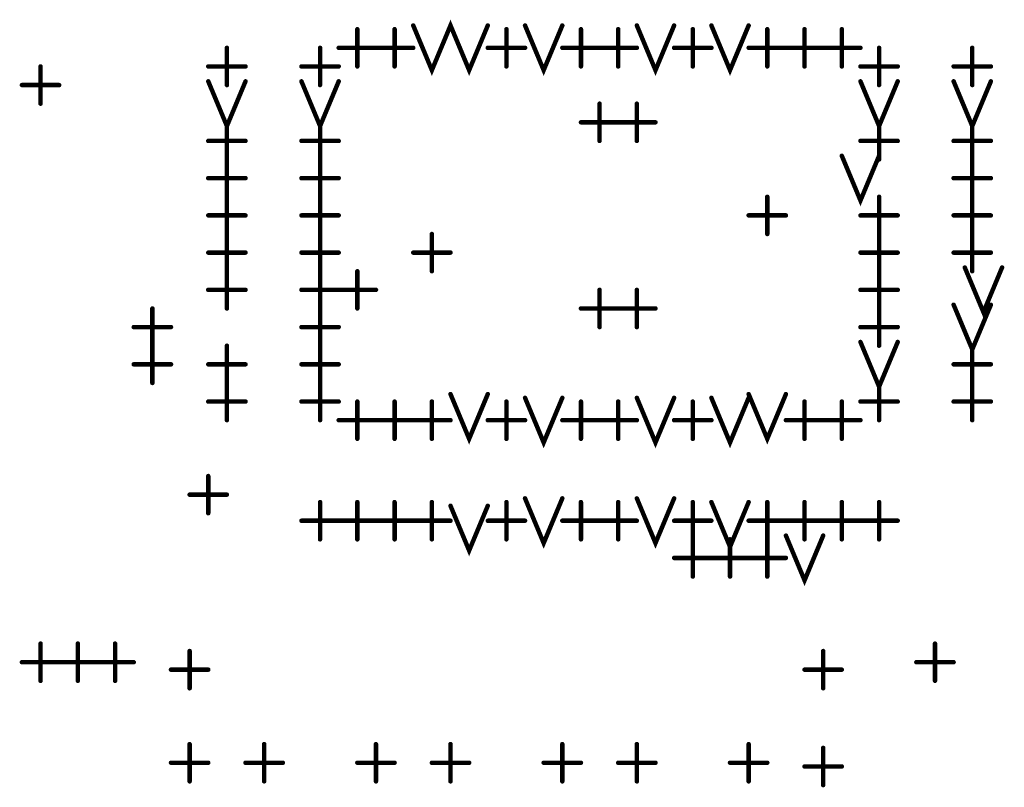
# Model space of a CAD drawing. Extents: x 28 to 61, y 24.9 to 46.
# Tile 20 of 86: x 36.6 to 37.9, y 31.9 to 33. Entities that reach past the tile are written whole.
import ezdxf

# ---------------------------------------------------------------- set-up
doc = ezdxf.new("R2010")
doc.units = 0
doc.layers.add('1', color=2, linetype='CONTINUOUS')

msp = doc.modelspace()

# ---------------------------------------------------------------- linework, layer by layer
at = {"layer": '1', "const_width": 0.006}
for points in [[(37.08, 32.965), (37.105, 32.905), (37.13, 32.965), (37.155, 32.905), (37.18, 32.965)], [(37.005, 32.91), (37.005, 32.96)], [(37.055, 32.91), (37.055, 32.96)], [(37.205, 32.91), (37.205, 32.96)], [(37.23, 32.965), (37.255, 32.905), (37.28, 32.965)], [(37.305, 32.91), (37.305, 32.96)], [(37.355, 32.91), (37.355, 32.96)], [(37.38, 32.965), (37.405, 32.905), (37.43, 32.965)], [(37.455, 32.91), (37.455, 32.96)], [(37.48, 32.965), (37.505, 32.905), (37.53, 32.965)], [(37.555, 32.91), (37.555, 32.96)], [(37.605, 32.91), (37.605, 32.96)], [(37.655, 32.91), (37.655, 32.96)], [(36.83, 32.885), (36.83, 32.935)], [(36.955, 32.885), (36.955, 32.935)], [(36.98, 32.935), (37.03, 32.935)], [(37.03, 32.935), (37.08, 32.935)], [(37.18, 32.935), (37.23, 32.935)], [(37.28, 32.935), (37.33, 32.935)], [(37.33, 32.935), (37.38, 32.935)], [(37.43, 32.935), (37.48, 32.935)], [(37.53, 32.935), (37.58, 32.935)], [(37.58, 32.935), (37.63, 32.935)], [(37.63, 32.935), (37.68, 32.935)], [(37.705, 32.885), (37.705, 32.935)], [(37.83, 32.885), (37.83, 32.935)], [(36.58, 32.86), (36.58, 32.91)], [(36.805, 32.91), (36.855, 32.91)], [(36.93, 32.91), (36.98, 32.91)], [(37.68, 32.91), (37.73, 32.91)], [(37.805, 32.91), (37.855, 32.91)], [(36.805, 32.89), (36.83, 32.83), (36.855, 32.89)], [(36.93, 32.89), (36.955, 32.83), (36.98, 32.89)], [(37.68, 32.89), (37.705, 32.83), (37.73, 32.89)], [(37.805, 32.89), (37.83, 32.83), (37.855, 32.89)], [(36.555, 32.885), (36.605, 32.885)], [(37.33, 32.81), (37.33, 32.86)], [(37.38, 32.81), (37.38, 32.86)], [(36.83, 32.785), (36.83, 32.835)], [(36.955, 32.785), (36.955, 32.835)], [(37.305, 32.835), (37.355, 32.835)], [(37.355, 32.835), (37.405, 32.835)], [(37.705, 32.785), (37.705, 32.835)], [(37.83, 32.785), (37.83, 32.835)], [(36.805, 32.81), (36.855, 32.81)], [(36.93, 32.81), (36.98, 32.81)], [(37.68, 32.81), (37.73, 32.81)], [(37.805, 32.81), (37.855, 32.81)], [(36.83, 32.735), (36.83, 32.785)], [(36.955, 32.735), (36.955, 32.785)], [(37.655, 32.79), (37.68, 32.73), (37.705, 32.79)], [(37.83, 32.735), (37.83, 32.785)], [(36.805, 32.76), (36.855, 32.76)], [(36.93, 32.76), (36.98, 32.76)], [(37.805, 32.76), (37.855, 32.76)], [(36.83, 32.685), (36.83, 32.735)], [(36.955, 32.685), (36.955, 32.735)], [(37.555, 32.685), (37.555, 32.735)], [(37.705, 32.685), (37.705, 32.735)], [(37.83, 32.685), (37.83, 32.735)], [(36.805, 32.71), (36.855, 32.71)], [(36.93, 32.71), (36.98, 32.71)], [(37.53, 32.71), (37.58, 32.71)], [(37.68, 32.71), (37.73, 32.71)], [(37.805, 32.71), (37.855, 32.71)], [(36.83, 32.635), (36.83, 32.685)], [(36.955, 32.635), (36.955, 32.685)], [(37.105, 32.635), (37.105, 32.685)], [(37.705, 32.635), (37.705, 32.685)], [(37.83, 32.635), (37.83, 32.685)], [(36.805, 32.66), (36.855, 32.66)], [(36.93, 32.66), (36.98, 32.66)], [(37.08, 32.66), (37.13, 32.66)], [(37.68, 32.66), (37.73, 32.66)], [(37.805, 32.66), (37.855, 32.66)], [(37.82, 32.64), (37.845, 32.58), (37.87, 32.64)], [(36.83, 32.585), (36.83, 32.635)], [(36.955, 32.585), (36.955, 32.635)], [(37.005, 32.585), (37.005, 32.635)], [(37.705, 32.585), (37.705, 32.635)], [(36.805, 32.61), (36.855, 32.61)], [(36.93, 32.61), (36.98, 32.61)], [(36.98, 32.61), (37.03, 32.61)], [(37.33, 32.56), (37.33, 32.61)], [(37.38, 32.56), (37.38, 32.61)], [(37.68, 32.61), (37.73, 32.61)], [(37.805, 32.59), (37.83, 32.53), (37.855, 32.59)], [(36.73, 32.535), (36.73, 32.585)], [(36.955, 32.535), (36.955, 32.585)], [(37.305, 32.585), (37.355, 32.585)], [(37.355, 32.585), (37.405, 32.585)], [(37.705, 32.535), (37.705, 32.585)], [(36.705, 32.56), (36.755, 32.56)], [(36.93, 32.56), (36.98, 32.56)], [(37.68, 32.56), (37.73, 32.56)], [(36.73, 32.485), (36.73, 32.535)], [(36.83, 32.485), (36.83, 32.535)], [(36.955, 32.485), (36.955, 32.535)], [(37.68, 32.54), (37.705, 32.48), (37.73, 32.54)], [(37.83, 32.485), (37.83, 32.535)], [(36.705, 32.51), (36.755, 32.51)], [(36.805, 32.51), (36.855, 32.51)], [(36.93, 32.51), (36.98, 32.51)], [(37.805, 32.51), (37.855, 32.51)], [(36.83, 32.435), (36.83, 32.485)], [(36.955, 32.435), (36.955, 32.485)], [(37.705, 32.435), (37.705, 32.485)], [(37.83, 32.435), (37.83, 32.485)], [(37.13, 32.47), (37.155, 32.41), (37.18, 32.47)], [(37.53, 32.47), (37.555, 32.41), (37.58, 32.47)], [(36.805, 32.46), (36.855, 32.46)], [(36.93, 32.46), (36.98, 32.46)], [(37.005, 32.41), (37.005, 32.46)], [(37.055, 32.41), (37.055, 32.46)], [(37.105, 32.41), (37.105, 32.46)], [(37.205, 32.41), (37.205, 32.46)], [(37.23, 32.465), (37.255, 32.405), (37.28, 32.465)], [(37.305, 32.41), (37.305, 32.46)], [(37.355, 32.41), (37.355, 32.46)], [(37.38, 32.465), (37.405, 32.405), (37.43, 32.465)], [(37.455, 32.41), (37.455, 32.46)], [(37.48, 32.465), (37.505, 32.405), (37.53, 32.465)], [(37.605, 32.41), (37.605, 32.46)], [(37.655, 32.41), (37.655, 32.46)], [(37.68, 32.46), (37.73, 32.46)], [(37.805, 32.46), (37.855, 32.46)], [(36.98, 32.435), (37.03, 32.435)], [(37.03, 32.435), (37.08, 32.435)], [(37.08, 32.435), (37.13, 32.435)], [(37.18, 32.435), (37.23, 32.435)], [(37.28, 32.435), (37.33, 32.435)], [(37.33, 32.435), (37.38, 32.435)], [(37.43, 32.435), (37.48, 32.435)], [(37.58, 32.435), (37.63, 32.435)], [(37.63, 32.435), (37.68, 32.435)], [(36.805, 32.31), (36.805, 32.36)], [(36.78, 32.335), (36.83, 32.335)], [(36.955, 32.275), (36.955, 32.325)], [(37.005, 32.275), (37.005, 32.325)], [(37.055, 32.275), (37.055, 32.325)], [(37.105, 32.275), (37.105, 32.325)], [(37.205, 32.275), (37.205, 32.325)], [(37.23, 32.33), (37.255, 32.27), (37.28, 32.33)], [(37.305, 32.275), (37.305, 32.325)], [(37.355, 32.275), (37.355, 32.325)], [(37.38, 32.33), (37.405, 32.27), (37.43, 32.33)], [(37.455, 32.275), (37.455, 32.325)], [(37.48, 32.325), (37.505, 32.265), (37.53, 32.325)], [(37.555, 32.275), (37.555, 32.325)], [(37.605, 32.275), (37.605, 32.325)], [(37.655, 32.275), (37.655, 32.325)], [(37.705, 32.275), (37.705, 32.325)], [(37.13, 32.32), (37.155, 32.26), (37.18, 32.32)], [(36.93, 32.3), (36.98, 32.3)], [(36.98, 32.3), (37.03, 32.3)], [(37.03, 32.3), (37.08, 32.3)], [(37.08, 32.3), (37.13, 32.3)], [(37.18, 32.3), (37.23, 32.3)], [(37.28, 32.3), (37.33, 32.3)], [(37.33, 32.3), (37.38, 32.3)], [(37.43, 32.3), (37.48, 32.3)], [(37.53, 32.3), (37.58, 32.3)], [(37.58, 32.3), (37.63, 32.3)], [(37.63, 32.3), (37.68, 32.3)], [(37.68, 32.3), (37.73, 32.3)], [(37.455, 32.225), (37.455, 32.275)], [(37.505, 32.225), (37.505, 32.275)], [(37.555, 32.225), (37.555, 32.275)], [(37.58, 32.28), (37.605, 32.22), (37.63, 32.28)], [(37.43, 32.25), (37.48, 32.25)], [(37.48, 32.25), (37.53, 32.25)], [(37.53, 32.25), (37.58, 32.25)], [(36.58, 32.085), (36.58, 32.135)], [(36.63, 32.085), (36.63, 32.135)], [(36.68, 32.085), (36.68, 32.135)], [(36.78, 32.075), (36.78, 32.125)], [(37.63, 32.075), (37.63, 32.125)], [(37.78, 32.085), (37.78, 32.135)], [(36.555, 32.11), (36.605, 32.11)], [(36.605, 32.11), (36.655, 32.11)], [(36.655, 32.11), (36.705, 32.11)], [(36.755, 32.1), (36.805, 32.1)], [(37.605, 32.1), (37.655, 32.1)], [(37.755, 32.11), (37.805, 32.11)], [(36.78, 31.95), (36.78, 32)], [(36.88, 31.95), (36.88, 32)], [(37.03, 31.95), (37.03, 32)], [(37.13, 31.95), (37.13, 32)], [(37.28, 31.95), (37.28, 32)], [(37.38, 31.95), (37.38, 32)], [(37.53, 31.95), (37.53, 32)], [(37.63, 31.945), (37.63, 31.995)], [(36.755, 31.975), (36.805, 31.975)], [(36.855, 31.975), (36.905, 31.975)], [(37.005, 31.975), (37.055, 31.975)], [(37.105, 31.975), (37.155, 31.975)], [(37.255, 31.975), (37.305, 31.975)], [(37.355, 31.975), (37.405, 31.975)], [(37.505, 31.975), (37.555, 31.975)], [(37.605, 31.97), (37.655, 31.97)]]:
    msp.add_lwpolyline(points, dxfattribs=at)
at = {"layer": '1', "const_width": 0.003}
for points in [[(37.0065, 32.96, 1), (37.0035, 32.96, 1)], [(37.0565, 32.96, 1), (37.0535, 32.96, 1)], [(37.0815, 32.965, 1), (37.0785, 32.965, 1)], [(37.1815, 32.965, 1), (37.1785, 32.965, 1)], [(37.2065, 32.96, 1), (37.2035, 32.96, 1)], [(37.2315, 32.965, 1), (37.2285, 32.965, 1)], [(37.2815, 32.965, 1), (37.2785, 32.965, 1)], [(37.3065, 32.96, 1), (37.3035, 32.96, 1)], [(37.3565, 32.96, 1), (37.3535, 32.96, 1)], [(37.3815, 32.965, 1), (37.3785, 32.965, 1)], [(37.4315, 32.965, 1), (37.4285, 32.965, 1)], [(37.4565, 32.96, 1), (37.4535, 32.96, 1)], [(37.4815, 32.965, 1), (37.4785, 32.965, 1)], [(37.5315, 32.965, 1), (37.5285, 32.965, 1)], [(37.5565, 32.96, 1), (37.5535, 32.96, 1)], [(37.6065, 32.96, 1), (37.6035, 32.96, 1)], [(37.6565, 32.96, 1), (37.6535, 32.96, 1)], [(36.8315, 32.935, 1), (36.8285, 32.935, 1)], [(36.9565, 32.935, 1), (36.9535, 32.935, 1)], [(36.9815, 32.935, 1), (36.9785, 32.935, 1)], [(37.0315, 32.935, 1), (37.0285, 32.935, 1)], [(37.0315, 32.935, 1), (37.0285, 32.935, 1)], [(37.0815, 32.935, 1), (37.0785, 32.935, 1)], [(37.1815, 32.935, 1), (37.1785, 32.935, 1)], [(37.2315, 32.935, 1), (37.2285, 32.935, 1)], [(37.2815, 32.935, 1), (37.2785, 32.935, 1)], [(37.3315, 32.935, 1), (37.3285, 32.935, 1)], [(37.3315, 32.935, 1), (37.3285, 32.935, 1)], [(37.3815, 32.935, 1), (37.3785, 32.935, 1)], [(37.4315, 32.935, 1), (37.4285, 32.935, 1)], [(37.4815, 32.935, 1), (37.4785, 32.935, 1)], [(37.5315, 32.935, 1), (37.5285, 32.935, 1)], [(37.5815, 32.935, 1), (37.5785, 32.935, 1)], [(37.5815, 32.935, 1), (37.5785, 32.935, 1)], [(37.6315, 32.935, 1), (37.6285, 32.935, 1)], [(37.6315, 32.935, 1), (37.6285, 32.935, 1)], [(37.6815, 32.935, 1), (37.6785, 32.935, 1)], [(37.7065, 32.935, 1), (37.7035, 32.935, 1)], [(37.8315, 32.935, 1), (37.8285, 32.935, 1)], [(36.5815, 32.91, 1), (36.5785, 32.91, 1)], [(36.8065, 32.91, 1), (36.8035, 32.91, 1)], [(36.8565, 32.91, 1), (36.8535, 32.91, 1)], [(36.9315, 32.91, 1), (36.9285, 32.91, 1)], [(36.9815, 32.91, 1), (36.9785, 32.91, 1)], [(37.0065, 32.91, 1), (37.0035, 32.91, 1)], [(37.0565, 32.91, 1), (37.0535, 32.91, 1)], [(37.2065, 32.91, 1), (37.2035, 32.91, 1)], [(37.3065, 32.91, 1), (37.3035, 32.91, 1)], [(37.3565, 32.91, 1), (37.3535, 32.91, 1)], [(37.4565, 32.91, 1), (37.4535, 32.91, 1)], [(37.5565, 32.91, 1), (37.5535, 32.91, 1)], [(37.6065, 32.91, 1), (37.6035, 32.91, 1)], [(37.6565, 32.91, 1), (37.6535, 32.91, 1)], [(37.6815, 32.91, 1), (37.6785, 32.91, 1)], [(37.7315, 32.91, 1), (37.7285, 32.91, 1)], [(37.8065, 32.91, 1), (37.8035, 32.91, 1)], [(37.8565, 32.91, 1), (37.8535, 32.91, 1)], [(36.8065, 32.89, 1), (36.8035, 32.89, 1)], [(36.8565, 32.89, 1), (36.8535, 32.89, 1)], [(36.9315, 32.89, 1), (36.9285, 32.89, 1)], [(36.9815, 32.89, 1), (36.9785, 32.89, 1)], [(37.6815, 32.89, 1), (37.6785, 32.89, 1)], [(37.7315, 32.89, 1), (37.7285, 32.89, 1)], [(37.8065, 32.89, 1), (37.8035, 32.89, 1)], [(37.8565, 32.89, 1), (37.8535, 32.89, 1)], [(36.5565, 32.885, 1), (36.5535, 32.885, 1)], [(36.6065, 32.885, 1), (36.6035, 32.885, 1)], [(36.8315, 32.885, 1), (36.8285, 32.885, 1)], [(36.9565, 32.885, 1), (36.9535, 32.885, 1)], [(37.7065, 32.885, 1), (37.7035, 32.885, 1)], [(37.8315, 32.885, 1), (37.8285, 32.885, 1)], [(36.5815, 32.86, 1), (36.5785, 32.86, 1)], [(37.3315, 32.86, 1), (37.3285, 32.86, 1)], [(37.3815, 32.86, 1), (37.3785, 32.86, 1)], [(36.8315, 32.835, 1), (36.8285, 32.835, 1)], [(36.9565, 32.835, 1), (36.9535, 32.835, 1)], [(37.3065, 32.835, 1), (37.3035, 32.835, 1)], [(37.3565, 32.835, 1), (37.3535, 32.835, 1)], [(37.3565, 32.835, 1), (37.3535, 32.835, 1)], [(37.4065, 32.835, 1), (37.4035, 32.835, 1)], [(37.7065, 32.835, 1), (37.7035, 32.835, 1)], [(37.8315, 32.835, 1), (37.8285, 32.835, 1)], [(36.8065, 32.81, 1), (36.8035, 32.81, 1)], [(36.8565, 32.81, 1), (36.8535, 32.81, 1)], [(36.9315, 32.81, 1), (36.9285, 32.81, 1)], [(36.9815, 32.81, 1), (36.9785, 32.81, 1)], [(37.3315, 32.81, 1), (37.3285, 32.81, 1)], [(37.3815, 32.81, 1), (37.3785, 32.81, 1)], [(37.6815, 32.81, 1), (37.6785, 32.81, 1)], [(37.7315, 32.81, 1), (37.7285, 32.81, 1)], [(37.8065, 32.81, 1), (37.8035, 32.81, 1)], [(37.8565, 32.81, 1), (37.8535, 32.81, 1)], [(36.8315, 32.785, 1), (36.8285, 32.785, 1)], [(36.8315, 32.785, 1), (36.8285, 32.785, 1)], [(36.9565, 32.785, 1), (36.9535, 32.785, 1)], [(36.9565, 32.785, 1), (36.9535, 32.785, 1)], [(37.6565, 32.79, 1), (37.6535, 32.79, 1)], [(37.7065, 32.79, 1), (37.7035, 32.79, 1)], [(37.7065, 32.785, 1), (37.7035, 32.785, 1)], [(37.8315, 32.785, 1), (37.8285, 32.785, 1)], [(37.8315, 32.785, 1), (37.8285, 32.785, 1)], [(36.8065, 32.76, 1), (36.8035, 32.76, 1)], [(36.8565, 32.76, 1), (36.8535, 32.76, 1)], [(36.9315, 32.76, 1), (36.9285, 32.76, 1)], [(36.9815, 32.76, 1), (36.9785, 32.76, 1)], [(37.8065, 32.76, 1), (37.8035, 32.76, 1)], [(37.8565, 32.76, 1), (37.8535, 32.76, 1)], [(36.8315, 32.735, 1), (36.8285, 32.735, 1)], [(36.8315, 32.735, 1), (36.8285, 32.735, 1)], [(36.9565, 32.735, 1), (36.9535, 32.735, 1)], [(36.9565, 32.735, 1), (36.9535, 32.735, 1)], [(37.5565, 32.735, 1), (37.5535, 32.735, 1)], [(37.7065, 32.735, 1), (37.7035, 32.735, 1)], [(37.8315, 32.735, 1), (37.8285, 32.735, 1)], [(37.8315, 32.735, 1), (37.8285, 32.735, 1)], [(36.8065, 32.71, 1), (36.8035, 32.71, 1)], [(36.8565, 32.71, 1), (36.8535, 32.71, 1)], [(36.9315, 32.71, 1), (36.9285, 32.71, 1)], [(36.9815, 32.71, 1), (36.9785, 32.71, 1)], [(37.5315, 32.71, 1), (37.5285, 32.71, 1)], [(37.5815, 32.71, 1), (37.5785, 32.71, 1)], [(37.6815, 32.71, 1), (37.6785, 32.71, 1)], [(37.7315, 32.71, 1), (37.7285, 32.71, 1)], [(37.8065, 32.71, 1), (37.8035, 32.71, 1)], [(37.8565, 32.71, 1), (37.8535, 32.71, 1)], [(36.8315, 32.685, 1), (36.8285, 32.685, 1)], [(36.8315, 32.685, 1), (36.8285, 32.685, 1)], [(36.9565, 32.685, 1), (36.9535, 32.685, 1)], [(36.9565, 32.685, 1), (36.9535, 32.685, 1)], [(37.1065, 32.685, 1), (37.1035, 32.685, 1)], [(37.5565, 32.685, 1), (37.5535, 32.685, 1)], [(37.7065, 32.685, 1), (37.7035, 32.685, 1)], [(37.7065, 32.685, 1), (37.7035, 32.685, 1)], [(37.8315, 32.685, 1), (37.8285, 32.685, 1)], [(37.8315, 32.685, 1), (37.8285, 32.685, 1)], [(36.8065, 32.66, 1), (36.8035, 32.66, 1)], [(36.8565, 32.66, 1), (36.8535, 32.66, 1)], [(36.9315, 32.66, 1), (36.9285, 32.66, 1)], [(36.9815, 32.66, 1), (36.9785, 32.66, 1)], [(37.0815, 32.66, 1), (37.0785, 32.66, 1)], [(37.1315, 32.66, 1), (37.1285, 32.66, 1)], [(37.6815, 32.66, 1), (37.6785, 32.66, 1)], [(37.7315, 32.66, 1), (37.7285, 32.66, 1)], [(37.8065, 32.66, 1), (37.8035, 32.66, 1)], [(37.8565, 32.66, 1), (37.8535, 32.66, 1)], [(37.8215, 32.64, 1), (37.8185, 32.64, 1)], [(37.8715, 32.64, 1), (37.8685, 32.64, 1)], [(36.8315, 32.635, 1), (36.8285, 32.635, 1)], [(36.8315, 32.635, 1), (36.8285, 32.635, 1)], [(36.9565, 32.635, 1), (36.9535, 32.635, 1)], [(36.9565, 32.635, 1), (36.9535, 32.635, 1)], [(37.0065, 32.635, 1), (37.0035, 32.635, 1)], [(37.1065, 32.635, 1), (37.1035, 32.635, 1)], [(37.7065, 32.635, 1), (37.7035, 32.635, 1)], [(37.7065, 32.635, 1), (37.7035, 32.635, 1)], [(37.8315, 32.635, 1), (37.8285, 32.635, 1)], [(36.8065, 32.61, 1), (36.8035, 32.61, 1)], [(36.8565, 32.61, 1), (36.8535, 32.61, 1)], [(36.9315, 32.61, 1), (36.9285, 32.61, 1)], [(36.9815, 32.61, 1), (36.9785, 32.61, 1)], [(36.9815, 32.61, 1), (36.9785, 32.61, 1)], [(37.0315, 32.61, 1), (37.0285, 32.61, 1)], [(37.3315, 32.61, 1), (37.3285, 32.61, 1)], [(37.3815, 32.61, 1), (37.3785, 32.61, 1)], [(37.6815, 32.61, 1), (37.6785, 32.61, 1)], [(37.7315, 32.61, 1), (37.7285, 32.61, 1)], [(37.8065, 32.59, 1), (37.8035, 32.59, 1)], [(37.8565, 32.59, 1), (37.8535, 32.59, 1)], [(36.7315, 32.585, 1), (36.7285, 32.585, 1)], [(36.8315, 32.585, 1), (36.8285, 32.585, 1)], [(36.9565, 32.585, 1), (36.9535, 32.585, 1)], [(36.9565, 32.585, 1), (36.9535, 32.585, 1)], [(37.0065, 32.585, 1), (37.0035, 32.585, 1)], [(37.3065, 32.585, 1), (37.3035, 32.585, 1)], [(37.3565, 32.585, 1), (37.3535, 32.585, 1)], [(37.3565, 32.585, 1), (37.3535, 32.585, 1)], [(37.4065, 32.585, 1), (37.4035, 32.585, 1)], [(37.7065, 32.585, 1), (37.7035, 32.585, 1)], [(37.7065, 32.585, 1), (37.7035, 32.585, 1)], [(36.7065, 32.56, 1), (36.7035, 32.56, 1)], [(36.7565, 32.56, 1), (36.7535, 32.56, 1)], [(36.9315, 32.56, 1), (36.9285, 32.56, 1)], [(36.9815, 32.56, 1), (36.9785, 32.56, 1)], [(37.3315, 32.56, 1), (37.3285, 32.56, 1)], [(37.3815, 32.56, 1), (37.3785, 32.56, 1)], [(37.6815, 32.56, 1), (37.6785, 32.56, 1)], [(37.7315, 32.56, 1), (37.7285, 32.56, 1)], [(36.7315, 32.535, 1), (36.7285, 32.535, 1)], [(36.7315, 32.535, 1), (36.7285, 32.535, 1)], [(36.8315, 32.535, 1), (36.8285, 32.535, 1)], [(36.9565, 32.535, 1), (36.9535, 32.535, 1)], [(36.9565, 32.535, 1), (36.9535, 32.535, 1)], [(37.6815, 32.54, 1), (37.6785, 32.54, 1)], [(37.7065, 32.535, 1), (37.7035, 32.535, 1)], [(37.7315, 32.54, 1), (37.7285, 32.54, 1)], [(37.8315, 32.535, 1), (37.8285, 32.535, 1)], [(36.7065, 32.51, 1), (36.7035, 32.51, 1)], [(36.7565, 32.51, 1), (36.7535, 32.51, 1)], [(36.8065, 32.51, 1), (36.8035, 32.51, 1)], [(36.8565, 32.51, 1), (36.8535, 32.51, 1)], [(36.9315, 32.51, 1), (36.9285, 32.51, 1)], [(36.9815, 32.51, 1), (36.9785, 32.51, 1)], [(37.8065, 32.51, 1), (37.8035, 32.51, 1)], [(37.8565, 32.51, 1), (37.8535, 32.51, 1)], [(36.7315, 32.485, 1), (36.7285, 32.485, 1)], [(36.8315, 32.485, 1), (36.8285, 32.485, 1)], [(36.8315, 32.485, 1), (36.8285, 32.485, 1)], [(36.9565, 32.485, 1), (36.9535, 32.485, 1)], [(36.9565, 32.485, 1), (36.9535, 32.485, 1)], [(37.7065, 32.485, 1), (37.7035, 32.485, 1)], [(37.8315, 32.485, 1), (37.8285, 32.485, 1)], [(37.8315, 32.485, 1), (37.8285, 32.485, 1)], [(37.1315, 32.47, 1), (37.1285, 32.47, 1)], [(37.1815, 32.47, 1), (37.1785, 32.47, 1)], [(37.5315, 32.47, 1), (37.5285, 32.47, 1)], [(37.5815, 32.47, 1), (37.5785, 32.47, 1)], [(36.8065, 32.46, 1), (36.8035, 32.46, 1)], [(36.8565, 32.46, 1), (36.8535, 32.46, 1)], [(36.9315, 32.46, 1), (36.9285, 32.46, 1)], [(36.9815, 32.46, 1), (36.9785, 32.46, 1)], [(37.0065, 32.46, 1), (37.0035, 32.46, 1)], [(37.0565, 32.46, 1), (37.0535, 32.46, 1)], [(37.1065, 32.46, 1), (37.1035, 32.46, 1)], [(37.2065, 32.46, 1), (37.2035, 32.46, 1)], [(37.2315, 32.465, 1), (37.2285, 32.465, 1)], [(37.2815, 32.465, 1), (37.2785, 32.465, 1)], [(37.3065, 32.46, 1), (37.3035, 32.46, 1)], [(37.3565, 32.46, 1), (37.3535, 32.46, 1)], [(37.3815, 32.465, 1), (37.3785, 32.465, 1)], [(37.4315, 32.465, 1), (37.4285, 32.465, 1)], [(37.4565, 32.46, 1), (37.4535, 32.46, 1)], [(37.4815, 32.465, 1), (37.4785, 32.465, 1)], [(37.5315, 32.465, 1), (37.5285, 32.465, 1)], [(37.6065, 32.46, 1), (37.6035, 32.46, 1)], [(37.6565, 32.46, 1), (37.6535, 32.46, 1)], [(37.6815, 32.46, 1), (37.6785, 32.46, 1)], [(37.7315, 32.46, 1), (37.7285, 32.46, 1)], [(37.8065, 32.46, 1), (37.8035, 32.46, 1)], [(37.8565, 32.46, 1), (37.8535, 32.46, 1)], [(36.8315, 32.435, 1), (36.8285, 32.435, 1)], [(36.9565, 32.435, 1), (36.9535, 32.435, 1)], [(36.9815, 32.435, 1), (36.9785, 32.435, 1)], [(37.0315, 32.435, 1), (37.0285, 32.435, 1)], [(37.0315, 32.435, 1), (37.0285, 32.435, 1)], [(37.0815, 32.435, 1), (37.0785, 32.435, 1)], [(37.0815, 32.435, 1), (37.0785, 32.435, 1)], [(37.1315, 32.435, 1), (37.1285, 32.435, 1)], [(37.1815, 32.435, 1), (37.1785, 32.435, 1)], [(37.2315, 32.435, 1), (37.2285, 32.435, 1)], [(37.2815, 32.435, 1), (37.2785, 32.435, 1)], [(37.3315, 32.435, 1), (37.3285, 32.435, 1)], [(37.3315, 32.435, 1), (37.3285, 32.435, 1)], [(37.3815, 32.435, 1), (37.3785, 32.435, 1)], [(37.4315, 32.435, 1), (37.4285, 32.435, 1)], [(37.4815, 32.435, 1), (37.4785, 32.435, 1)], [(37.5815, 32.435, 1), (37.5785, 32.435, 1)], [(37.6315, 32.435, 1), (37.6285, 32.435, 1)], [(37.6315, 32.435, 1), (37.6285, 32.435, 1)], [(37.6815, 32.435, 1), (37.6785, 32.435, 1)], [(37.7065, 32.435, 1), (37.7035, 32.435, 1)], [(37.8315, 32.435, 1), (37.8285, 32.435, 1)], [(37.0065, 32.41, 1), (37.0035, 32.41, 1)], [(37.0565, 32.41, 1), (37.0535, 32.41, 1)], [(37.1065, 32.41, 1), (37.1035, 32.41, 1)], [(37.2065, 32.41, 1), (37.2035, 32.41, 1)], [(37.3065, 32.41, 1), (37.3035, 32.41, 1)], [(37.3565, 32.41, 1), (37.3535, 32.41, 1)], [(37.4565, 32.41, 1), (37.4535, 32.41, 1)], [(37.6065, 32.41, 1), (37.6035, 32.41, 1)], [(37.6565, 32.41, 1), (37.6535, 32.41, 1)], [(36.8065, 32.36, 1), (36.8035, 32.36, 1)], [(36.7815, 32.335, 1), (36.7785, 32.335, 1)], [(36.8315, 32.335, 1), (36.8285, 32.335, 1)], [(36.9565, 32.325, 1), (36.9535, 32.325, 1)], [(37.0065, 32.325, 1), (37.0035, 32.325, 1)], [(37.0565, 32.325, 1), (37.0535, 32.325, 1)], [(37.1065, 32.325, 1), (37.1035, 32.325, 1)], [(37.2065, 32.325, 1), (37.2035, 32.325, 1)], [(37.2315, 32.33, 1), (37.2285, 32.33, 1)], [(37.2815, 32.33, 1), (37.2785, 32.33, 1)], [(37.3065, 32.325, 1), (37.3035, 32.325, 1)], [(37.3565, 32.325, 1), (37.3535, 32.325, 1)], [(37.3815, 32.33, 1), (37.3785, 32.33, 1)], [(37.4315, 32.33, 1), (37.4285, 32.33, 1)], [(37.4565, 32.325, 1), (37.4535, 32.325, 1)], [(37.4815, 32.325, 1), (37.4785, 32.325, 1)], [(37.5315, 32.325, 1), (37.5285, 32.325, 1)], [(37.5565, 32.325, 1), (37.5535, 32.325, 1)], [(37.6065, 32.325, 1), (37.6035, 32.325, 1)], [(37.6565, 32.325, 1), (37.6535, 32.325, 1)], [(37.7065, 32.325, 1), (37.7035, 32.325, 1)], [(36.8065, 32.31, 1), (36.8035, 32.31, 1)], [(37.1315, 32.32, 1), (37.1285, 32.32, 1)], [(37.1815, 32.32, 1), (37.1785, 32.32, 1)], [(36.9315, 32.3, 1), (36.9285, 32.3, 1)], [(36.9815, 32.3, 1), (36.9785, 32.3, 1)], [(36.9815, 32.3, 1), (36.9785, 32.3, 1)], [(37.0315, 32.3, 1), (37.0285, 32.3, 1)], [(37.0315, 32.3, 1), (37.0285, 32.3, 1)], [(37.0815, 32.3, 1), (37.0785, 32.3, 1)], [(37.0815, 32.3, 1), (37.0785, 32.3, 1)], [(37.1315, 32.3, 1), (37.1285, 32.3, 1)], [(37.1815, 32.3, 1), (37.1785, 32.3, 1)], [(37.2315, 32.3, 1), (37.2285, 32.3, 1)], [(37.2815, 32.3, 1), (37.2785, 32.3, 1)], [(37.3315, 32.3, 1), (37.3285, 32.3, 1)], [(37.3315, 32.3, 1), (37.3285, 32.3, 1)], [(37.3815, 32.3, 1), (37.3785, 32.3, 1)], [(37.4315, 32.3, 1), (37.4285, 32.3, 1)], [(37.4815, 32.3, 1), (37.4785, 32.3, 1)], [(37.5315, 32.3, 1), (37.5285, 32.3, 1)], [(37.5815, 32.3, 1), (37.5785, 32.3, 1)], [(37.5815, 32.3, 1), (37.5785, 32.3, 1)], [(37.6315, 32.3, 1), (37.6285, 32.3, 1)], [(37.6315, 32.3, 1), (37.6285, 32.3, 1)], [(37.6815, 32.3, 1), (37.6785, 32.3, 1)], [(37.6815, 32.3, 1), (37.6785, 32.3, 1)], [(37.7315, 32.3, 1), (37.7285, 32.3, 1)], [(36.9565, 32.275, 1), (36.9535, 32.275, 1)], [(37.0065, 32.275, 1), (37.0035, 32.275, 1)], [(37.0565, 32.275, 1), (37.0535, 32.275, 1)], [(37.1065, 32.275, 1), (37.1035, 32.275, 1)], [(37.2065, 32.275, 1), (37.2035, 32.275, 1)], [(37.3065, 32.275, 1), (37.3035, 32.275, 1)], [(37.3565, 32.275, 1), (37.3535, 32.275, 1)], [(37.4565, 32.275, 1), (37.4535, 32.275, 1)], [(37.4565, 32.275, 1), (37.4535, 32.275, 1)], [(37.5065, 32.275, 1), (37.5035, 32.275, 1)], [(37.5565, 32.275, 1), (37.5535, 32.275, 1)], [(37.5565, 32.275, 1), (37.5535, 32.275, 1)], [(37.5815, 32.28, 1), (37.5785, 32.28, 1)], [(37.6065, 32.275, 1), (37.6035, 32.275, 1)], [(37.6315, 32.28, 1), (37.6285, 32.28, 1)], [(37.6565, 32.275, 1), (37.6535, 32.275, 1)], [(37.7065, 32.275, 1), (37.7035, 32.275, 1)], [(37.4315, 32.25, 1), (37.4285, 32.25, 1)], [(37.4815, 32.25, 1), (37.4785, 32.25, 1)], [(37.4815, 32.25, 1), (37.4785, 32.25, 1)], [(37.5315, 32.25, 1), (37.5285, 32.25, 1)], [(37.5315, 32.25, 1), (37.5285, 32.25, 1)], [(37.5815, 32.25, 1), (37.5785, 32.25, 1)], [(37.4565, 32.225, 1), (37.4535, 32.225, 1)], [(37.5065, 32.225, 1), (37.5035, 32.225, 1)], [(37.5565, 32.225, 1), (37.5535, 32.225, 1)], [(36.5815, 32.135, 1), (36.5785, 32.135, 1)], [(36.6315, 32.135, 1), (36.6285, 32.135, 1)], [(36.6815, 32.135, 1), (36.6785, 32.135, 1)], [(36.7815, 32.125, 1), (36.7785, 32.125, 1)], [(37.6315, 32.125, 1), (37.6285, 32.125, 1)], [(37.7815, 32.135, 1), (37.7785, 32.135, 1)], [(36.5565, 32.11, 1), (36.5535, 32.11, 1)], [(36.6065, 32.11, 1), (36.6035, 32.11, 1)], [(36.6065, 32.11, 1), (36.6035, 32.11, 1)], [(36.6565, 32.11, 1), (36.6535, 32.11, 1)], [(36.6565, 32.11, 1), (36.6535, 32.11, 1)], [(36.7065, 32.11, 1), (36.7035, 32.11, 1)], [(36.7565, 32.1, 1), (36.7535, 32.1, 1)], [(36.8065, 32.1, 1), (36.8035, 32.1, 1)], [(37.6065, 32.1, 1), (37.6035, 32.1, 1)], [(37.6565, 32.1, 1), (37.6535, 32.1, 1)], [(37.7565, 32.11, 1), (37.7535, 32.11, 1)], [(37.8065, 32.11, 1), (37.8035, 32.11, 1)], [(36.5815, 32.085, 1), (36.5785, 32.085, 1)], [(36.6315, 32.085, 1), (36.6285, 32.085, 1)], [(36.6815, 32.085, 1), (36.6785, 32.085, 1)], [(37.7815, 32.085, 1), (37.7785, 32.085, 1)], [(36.7815, 32.075, 1), (36.7785, 32.075, 1)], [(37.6315, 32.075, 1), (37.6285, 32.075, 1)], [(36.7815, 32, 1), (36.7785, 32, 1)], [(36.8815, 32, 1), (36.8785, 32, 1)], [(37.0315, 32, 1), (37.0285, 32, 1)], [(37.1315, 32, 1), (37.1285, 32, 1)], [(37.2815, 32, 1), (37.2785, 32, 1)], [(37.3815, 32, 1), (37.3785, 32, 1)], [(37.5315, 32, 1), (37.5285, 32, 1)], [(37.6315, 31.995, 1), (37.6285, 31.995, 1)], [(36.7565, 31.975, 1), (36.7535, 31.975, 1)], [(36.8065, 31.975, 1), (36.8035, 31.975, 1)], [(36.8565, 31.975, 1), (36.8535, 31.975, 1)], [(36.9065, 31.975, 1), (36.9035, 31.975, 1)], [(37.0065, 31.975, 1), (37.0035, 31.975, 1)], [(37.0565, 31.975, 1), (37.0535, 31.975, 1)], [(37.1065, 31.975, 1), (37.1035, 31.975, 1)], [(37.1565, 31.975, 1), (37.1535, 31.975, 1)], [(37.2565, 31.975, 1), (37.2535, 31.975, 1)], [(37.3065, 31.975, 1), (37.3035, 31.975, 1)], [(37.3565, 31.975, 1), (37.3535, 31.975, 1)], [(37.4065, 31.975, 1), (37.4035, 31.975, 1)], [(37.5065, 31.975, 1), (37.5035, 31.975, 1)], [(37.5565, 31.975, 1), (37.5535, 31.975, 1)], [(37.6065, 31.97, 1), (37.6035, 31.97, 1)], [(37.6565, 31.97, 1), (37.6535, 31.97, 1)], [(36.7815, 31.95, 1), (36.7785, 31.95, 1)], [(36.8815, 31.95, 1), (36.8785, 31.95, 1)], [(37.0315, 31.95, 1), (37.0285, 31.95, 1)], [(37.1315, 31.95, 1), (37.1285, 31.95, 1)], [(37.2815, 31.95, 1), (37.2785, 31.95, 1)], [(37.3815, 31.95, 1), (37.3785, 31.95, 1)], [(37.5315, 31.95, 1), (37.5285, 31.95, 1)], [(37.6315, 31.945, 1), (37.6285, 31.945, 1)]]:
    msp.add_lwpolyline(points, format="xyb", close=True, dxfattribs=at)

doc.saveas('drawing.dxf')
